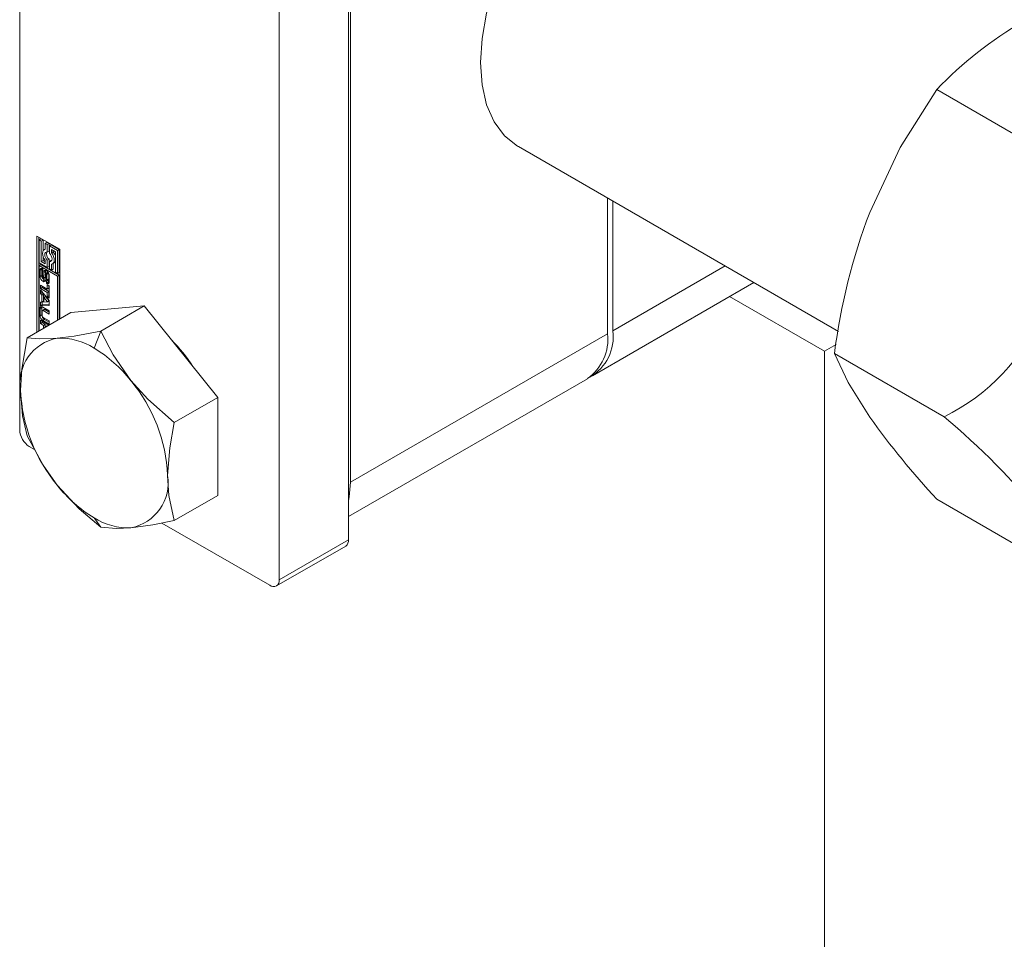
# Model space of a CAD drawing. Header units: millimetres. Extents: x 450 to 25135, y 150 to 17673.
# Tile 182 of 256: x 8725 to 8805, y 10878 to 10953. Entities that reach past the tile are written whole.
import ezdxf

# ---------------------------------------------------------------- set-up
doc = ezdxf.new("R2010")
doc.units = ezdxf.units.MM
doc.linetypes.add('SLD-Centrada-doble', pattern=[12.7, 6.35, -1.27, 1.27, -1.27, 1.27, -1.27])
doc.linetypes.add('SLD-Continua', pattern=[0])
doc.layers.add('COTAS', color=1, linetype='SLD-Continua')
doc.layers.add('OCULTA', color=8, linetype='SLD-Continua')

msp = doc.modelspace()

# ---------------------------------------------------------------- linework, layer by layer
at = {"color": 7, "linetype": 'SLD-Continua', "lineweight": 18, "ltscale": 30}
msp.add_line((8765.384, 10942.754), (8791.544, 10927.652), dxfattribs=at)
at = {"layer": 'COTAS', "linetype": 'SLD-Continua', "lineweight": 18, "ltscale": 30}
for p, q in [((8724.623, 10985.569), (8724.623, 10919.593)), ((8751.493, 10910.612), (8751.493, 10976.589)), ((8745.836, 10973.323), (8745.836, 10907.346)), ((8751.67, 10971.669), (8751.67, 10915.328)), ((8808.537, 10942.238), (8799.573, 10947.413)), ((8772.671, 10927.451), (8772.671, 10938.547)), ((8773.095, 10938.302), (8773.095, 10927.696)), ((8726.037, 10935.434), (8727.894, 10934.362)), ((8726.037, 10927.601), (8726.037, 10935.434)), ((8726.179, 10935.352), (8726.179, 10927.683)), ((8726.354, 10935.212), (8726.213, 10935.13)), ((8726.213, 10935.13), (8726.213, 10933.251)), ((8726.388, 10935.029), (8726.213, 10935.13)), ((8726.529, 10935.111), (8726.354, 10935.212)), ((8726.529, 10935.111), (8726.388, 10935.029)), ((8726.529, 10934.231), (8726.529, 10935.111)), ((8726.388, 10933.353), (8726.388, 10935.029)), ((8726.703, 10934.384), (8726.628, 10934.341)), ((8726.844, 10934.929), (8726.703, 10934.847)), ((8726.703, 10934.847), (8726.703, 10934.368)), ((8726.878, 10934.746), (8726.703, 10934.847)), ((8727.02, 10934.828), (8726.844, 10934.929)), ((8727.02, 10934.828), (8726.878, 10934.746)), ((8726.878, 10934.139), (8726.878, 10934.746)), ((8727.02, 10934.22), (8727.02, 10934.828)), ((8727.195, 10934.726), (8727.053, 10934.645)), ((8727.053, 10934.645), (8727.053, 10934.037)), ((8727.719, 10934.261), (8727.053, 10934.645)), ((8727.86, 10934.342), (8727.195, 10934.726)), ((8727.229, 10934.341), (8727.544, 10934.159)), ((8727.229, 10934.064), (8727.229, 10934.341)), ((8727.86, 10934.342), (8727.719, 10934.261)), ((8727.86, 10932.464), (8727.86, 10934.342)), ((8727.894, 10934.362), (8727.894, 10928.673)), ((8726.529, 10933.434), (8726.529, 10933.785)), ((8727.02, 10934.22), (8726.878, 10934.139)), ((8727.02, 10933.556), (8726.878, 10933.475)), ((8727.02, 10932.949), (8727.02, 10933.556)), ((8727.37, 10934.146), (8727.229, 10934.064)), ((8727.37, 10934.146), (8727.37, 10934.26)), ((8727.544, 10934.159), (8727.544, 10932.483)), ((8727.719, 10932.382), (8727.719, 10934.261)), ((8726.213, 10933.251), (8726.878, 10932.867)), ((8726.213, 10933.049), (8726.354, 10933.131)), ((8727.719, 10932.18), (8726.213, 10933.049)), ((8726.213, 10933.049), (8726.213, 10927.703)), ((8727.86, 10932.261), (8726.354, 10933.131)), ((8726.529, 10933.434), (8726.388, 10933.353)), ((8726.703, 10933.171), (8726.388, 10933.353)), ((8726.429, 10932.227), (8726.429, 10932.731)), ((8726.527, 10932.776), (8726.527, 10932.568)), ((8726.703, 10933.334), (8726.529, 10933.434)), ((8726.703, 10933.448), (8726.703, 10933.171)), ((8726.878, 10932.867), (8726.878, 10933.475)), ((8727.02, 10932.949), (8726.878, 10932.867)), ((8727.195, 10933.455), (8727.053, 10933.373)), ((8727.053, 10933.373), (8727.053, 10932.766)), ((8727.053, 10932.766), (8727.229, 10932.665)), ((8727.237, 10933.45), (8727.195, 10933.455)), ((8727.229, 10932.665), (8727.229, 10933.144)), ((8727.37, 10932.747), (8727.229, 10932.665)), ((8727.303, 10933.171), (8727.445, 10933.253)), ((8727.37, 10932.747), (8727.37, 10933.21)), ((8726.287, 10932.145), (8726.287, 10932.65)), ((8726.477, 10932.503), (8726.477, 10932.071)), ((8726.527, 10932.586), (8726.5, 10932.57)), ((8726.527, 10932.583), (8726.51, 10932.573)), ((8726.527, 10932.572), (8726.524, 10932.57)), ((8726.527, 10932.568), (8726.524, 10932.57)), ((8726.547, 10931.95), (8726.689, 10932.031)), ((8726.69, 10932.032), (8726.548, 10931.95)), ((8726.574, 10932.012), (8726.584, 10932.479)), ((8726.716, 10932.093), (8726.574, 10932.012)), ((8726.726, 10932.561), (8726.584, 10932.479)), ((8726.689, 10932.031), (8726.69, 10932.032)), ((8726.716, 10932.093), (8726.726, 10932.561)), ((8726.757, 10932.344), (8726.747, 10931.873)), ((8726.922, 10932.491), (8726.781, 10932.409)), ((8726.925, 10932.492), (8726.784, 10932.411)), ((8726.947, 10932.488), (8726.806, 10932.407)), ((8726.829, 10931.793), (8726.97, 10931.875)), ((8726.968, 10932.457), (8726.831, 10932.378)), ((8726.98, 10931.886), (8726.839, 10931.804)), ((8726.988, 10932.416), (8726.847, 10932.334)), ((8726.99, 10931.911), (8726.848, 10931.829)), ((8726.851, 10931.86), (8726.851, 10932.292)), ((8726.993, 10931.942), (8726.993, 10932.374)), ((8727.044, 10932.215), (8727.044, 10931.71)), ((8727.544, 10932.483), (8727.719, 10932.382)), ((8727.86, 10932.464), (8727.719, 10932.382)), ((8727.86, 10932.261), (8727.719, 10932.18)), ((8727.719, 10928.572), (8727.719, 10932.18)), ((8727.86, 10928.654), (8727.86, 10932.261)), ((8726.311, 10931.435), (8726.864, 10931.116)), ((8726.311, 10931.159), (8726.311, 10931.435)), ((8726.453, 10931.241), (8726.311, 10931.159)), ((8726.864, 10930.84), (8726.311, 10931.159)), ((8726.453, 10931.241), (8726.453, 10931.354)), ((8727.005, 10930.922), (8726.453, 10931.241)), ((8726.803, 10931.584), (8726.803, 10931.794)), ((8726.944, 10931.666), (8726.803, 10931.584)), ((8726.864, 10931.491), (8727.043, 10931.387)), ((8726.864, 10931.116), (8726.864, 10931.491)), ((8727.005, 10931.198), (8726.864, 10931.116)), ((8726.944, 10931.86), (8726.944, 10931.666)), ((8727.005, 10931.198), (8727.005, 10931.409)), ((8727.043, 10931.387), (8727.043, 10930.362)), ((8771.438, 10924.033), (8784.625, 10931.646)), ((8726.311, 10931.047), (8727.043, 10930.175)), ((8726.311, 10930.752), (8726.311, 10931.047)), ((8726.453, 10930.834), (8726.311, 10930.752)), ((8726.434, 10930.605), (8726.311, 10930.752)), ((8726.575, 10930.687), (8726.434, 10930.605)), ((8726.434, 10930.049), (8726.434, 10930.605)), ((8726.453, 10930.834), (8726.453, 10930.878)), ((8726.575, 10930.687), (8726.453, 10930.834)), ((8726.575, 10930.131), (8726.575, 10930.687)), ((8726.735, 10930.498), (8726.593, 10930.417)), ((8726.883, 10930.068), (8726.593, 10930.417)), ((8726.593, 10930.417), (8726.593, 10930.053)), ((8727.025, 10930.149), (8726.735, 10930.498)), ((8727.005, 10930.922), (8726.864, 10930.84)), ((8726.864, 10930.465), (8726.864, 10930.84)), ((8727.005, 10930.547), (8726.864, 10930.465)), ((8727.043, 10930.362), (8726.864, 10930.465)), ((8727.005, 10930.547), (8727.005, 10930.922)), ((8727.043, 10930.526), (8727.005, 10930.547)), ((8726.288, 10928.929), (8726.288, 10929.514)), ((8726.311, 10930.044), (8726.434, 10930.049)), ((8726.311, 10929.749), (8726.311, 10930.044)), ((8726.453, 10929.831), (8726.311, 10929.749)), ((8727.043, 10929.776), (8726.311, 10929.749)), ((8726.43, 10929.011), (8726.43, 10929.596)), ((8726.575, 10930.131), (8726.434, 10930.049)), ((8726.453, 10929.831), (8726.453, 10930.06)), ((8727.043, 10929.853), (8726.453, 10929.831)), ((8726.515, 10929.645), (8727.043, 10929.34)), ((8726.593, 10930.053), (8726.883, 10930.068)), ((8727.025, 10930.149), (8726.883, 10930.068)), ((8727.043, 10930.175), (8727.043, 10929.776)), ((8734.806, 10929.731), (8728.795, 10929.193)), ((8734.806, 10929.731), (8731.241, 10927.673)), ((8740.816, 10922.254), (8734.806, 10929.731)), ((8728.795, 10929.193), (8725.231, 10927.136)), ((8726.468, 10929.312), (8726.468, 10928.924)), ((8726.631, 10929.441), (8726.489, 10929.359)), ((8727.043, 10929.064), (8726.541, 10929.354)), ((8726.541, 10928.798), (8727.043, 10928.508)), ((8727.043, 10929.228), (8726.682, 10929.436)), ((8727.043, 10929.34), (8727.043, 10929.064)), ((8726.311, 10928.558), (8727.003, 10928.159)), ((8726.311, 10928.285), (8726.311, 10928.558)), ((8726.453, 10928.366), (8726.311, 10928.285)), ((8726.56, 10928.141), (8726.311, 10928.285)), ((8726.453, 10928.366), (8726.453, 10928.477)), ((8726.702, 10928.223), (8726.453, 10928.366)), ((8727.043, 10928.233), (8726.515, 10928.537)), ((8726.702, 10928.223), (8726.56, 10928.141)), ((8726.56, 10927.903), (8726.56, 10928.141)), ((8727.043, 10928.396), (8726.656, 10928.619)), ((8726.702, 10927.985), (8726.702, 10928.223)), ((8726.88, 10928.119), (8726.739, 10928.038)), ((8726.766, 10928.022), (8726.739, 10928.038)), ((8726.739, 10928.038), (8726.739, 10928.006)), ((8726.908, 10928.104), (8726.88, 10928.119)), ((8727.043, 10928.508), (8727.043, 10928.233)), ((8800.167, 10920.668), (8791.204, 10925.842)), ((8751.493, 10912.519), (8771.014, 10923.788)), ((8740.816, 10922.254), (8737.252, 10920.196)), ((8740.816, 10914.24), (8740.816, 10922.254)), ((8725.401, 10918.245), (8725.84, 10917.992)), ((8740.816, 10914.24), (8737.252, 10912.182)), ((8808.537, 10908.76), (8799.573, 10913.935)), ((8736.242, 10911.987), (8745.059, 10906.897)), ((8745.609, 10906.843), (8751.265, 10910.108))]:
    msp.add_line(p, q, dxfattribs=at)
at = {"layer": 'COTAS', "linetype": 'SLD-Centrada-doble', "lineweight": 18, "ltscale": 30}
for p, q in [((8726.429, 10932.731), (8726.287, 10932.65)), ((8782.281, 10932.999), (8773.095, 10927.696)), ((8726.429, 10932.227), (8726.287, 10932.145)), ((8726.706, 10932.051), (8726.564, 10931.97)), ((8726.946, 10932.489), (8726.805, 10932.408)), ((8726.993, 10932.374), (8726.851, 10932.292)), ((8726.993, 10931.942), (8726.851, 10931.86)), ((8726.517, 10931.747), (8726.658, 10931.828)), ((8726.814, 10931.577), (8726.956, 10931.659)), ((8726.43, 10929.596), (8726.288, 10929.514)), ((8726.43, 10929.011), (8726.288, 10928.929)), ((8726.682, 10929.436), (8726.541, 10929.354)), ((8726.656, 10928.619), (8726.515, 10928.537)), ((8731.241, 10927.673), (8730.704, 10926.29)), ((8751.67, 10915.328), (8772.671, 10927.451)), ((8730.704, 10912.408), (8731.241, 10911.645)), ((8745.836, 10907.346), (8751.493, 10910.612))]:
    msp.add_line(p, q, dxfattribs=at)
at = {"layer": 'COTAS', "linetype": 'SLD-Continua', "lineweight": 18, "ltscale": 30, "flags": 128}
for points in [[(8765.384, 10942.754), (8765.309, 10942.798), (8764.253, 10943.642), (8763.404, 10944.777), (8762.783, 10946.175), (8762.404, 10947.803), (8762.277, 10949.621), (8762.404, 10951.587), (8762.783, 10953.652), (8763.404, 10955.767), (8764.253, 10957.882), (8765.309, 10959.945), (8766.546, 10961.908), (8767.936, 10963.723), (8769.445, 10965.346), (8771.036, 10966.739), (8772.671, 10967.868)], [(8799.573, 10947.413), (8796.584, 10942.671), (8794.094, 10937.375)], [(8726.703, 10934.368), (8726.614, 10934.331), (8726.545, 10934.26), (8726.503, 10934.158), (8726.488, 10934.032), (8726.503, 10933.888), (8726.545, 10933.737), (8726.614, 10933.587), (8726.703, 10933.448)], [(8726.878, 10933.475), (8726.792, 10933.573), (8726.724, 10933.689), (8726.68, 10933.812), (8726.665, 10933.93), (8726.68, 10934.03), (8726.724, 10934.102), (8726.792, 10934.14), (8726.878, 10934.139)], [(8727.053, 10934.037), (8727.139, 10933.94), (8727.207, 10933.823), (8727.251, 10933.7), (8727.266, 10933.583), (8727.251, 10933.483), (8727.207, 10933.41), (8727.139, 10933.372), (8727.053, 10933.373)], [(8727.229, 10933.144), (8727.318, 10933.181), (8727.386, 10933.252), (8727.429, 10933.354), (8727.443, 10933.48), (8727.429, 10933.624), (8727.386, 10933.775), (8727.318, 10933.925), (8727.229, 10934.064)], [(8726.441, 10932.811), (8726.433, 10932.781), (8726.429, 10932.731)], [(8726.739, 10932.642), (8726.73, 10932.61), (8726.726, 10932.561)], [(8726.925, 10932.492), (8726.923, 10932.491), (8726.922, 10932.491)], [(8726.988, 10932.416), (8726.987, 10932.421), (8726.986, 10932.425)], [(8726.658, 10931.828), (8726.703, 10931.808), (8726.734, 10931.8)], [(8726.956, 10931.659), (8727, 10931.638), (8727.031, 10931.63)], [(8726.442, 10929.673), (8726.434, 10929.644), (8726.43, 10929.596)], [(8725.231, 10927.136), (8724.796, 10924.573), (8724.694, 10922.819)], [(8727.699, 10927.095), (8726.239, 10927.045), (8725.231, 10927.136)], [(8731.241, 10927.673), (8729.073, 10927.267), (8727.699, 10927.095)], [(8733.71, 10923.625), (8732.249, 10925.742), (8731.241, 10927.673)], [(8791.204, 10925.842), (8792.315, 10923.468), (8794.094, 10920.636)], [(8737.252, 10920.196), (8735.083, 10922.102), (8733.71, 10923.625)], [(8724.694, 10922.819), (8724.859, 10920.747), (8725.231, 10919.121)], [(8736.715, 10915.879), (8736.88, 10918.142), (8737.252, 10920.196)], [(8725.231, 10919.121), (8726.53, 10916.714), (8727.699, 10915.073)], [(8737.252, 10912.182), (8736.817, 10914.243), (8736.715, 10915.879)], [(8727.699, 10915.073), (8729.49, 10913.146), (8731.241, 10911.645)], [(8751.67, 10915.328), (8751.561, 10914.116), (8751.493, 10913.809)], [(8733.71, 10911.603), (8735.5, 10911.844), (8737.252, 10912.182)], [(8731.241, 10911.645), (8732.54, 10911.549), (8733.71, 10911.603)]]:
    msp.add_lwpolyline(points, dxfattribs=at)
at = {"layer": 'COTAS', "linetype": 'SLD-Continua', "lineweight": 18, "ltscale": 900}
for centre, radius, start, end in [((8822.291, 10925.88), 31.301, 119.98449, 136.53341), ((8841.269, 10919.426), 50.475, 159.16888, 172.69616), ((8727.35, 10933.982), 0.539, 162.47918, 232.20134), ((8726.461, 10933.465), 1.136, 17.62276, 36.85666), ((8726.427, 10932.672), 0.142, 50.79671, 189.21404), ((8726.359, 10932.508), 0.317, 57.82377, 59.99074), ((8727.316, 10933.469), 0.252, 300.83916, 334.98006), ((8726.786, 10932.168), 0.5, 182.60548, 237.39452), ((8726.89, 10932.242), 0.462, 181.84889, 208.36853), ((8726.627, 10932.505), 0.15, 166.77154, 180.43091), ((8726.69, 10932.074), 0.213, 180.60223, 195.82321), ((8726.543, 10932.525), 0.0626, 140.0764, 167.52498), ((8726.634, 10932.055), 0.153, 195.03494, 213.49082), ((8726.512, 10932.55), 0.0236, 94.9954, 138.51517), ((8726.557, 10932.004), 0.0616, 213.07265, 238.43976), ((8726.51, 10932.546), 0.0274, 60.08732, 89.71993), ((8726.607, 10931.856), 0.141, 230.47876, 7.14399), ((8726.538, 10931.969), 0.0218, 233.68495, 298.75307), ((8726.895, 10932.211), 0.45, 215.49903, 238.32662), ((8726.524, 10931.987), 0.0436, 303.49718, 336.98537), ((8726.45, 10932.018), 0.124, 337.05956, 357.09482), ((8726.724, 10932.503), 0.142, 50.85509, 189.57191), ((8726.666, 10932.068), 0.0436, 303.49718, 336.98537), ((8726.591, 10932.1), 0.124, 337.05956, 357.09482), ((8726.935, 10932.34), 0.178, 170.91274, 178.94532), ((8726.851, 10932.353), 0.093, 153.22709, 170.37182), ((8726.798, 10932.38), 0.0335, 114.5698, 153.90789), ((8726.792, 10932.389), 0.0231, 54.95034, 110.70197), ((8726.784, 10932.371), 0.0431, 58.37828, 59.99604), ((8726.77, 10932.351), 0.067, 24.24361, 57.38086), ((8726.545, 10932.192), 0.5, 2.60548, 57.39452), ((8726.674, 10932.299), 0.176, 11.43201, 26.7326), ((8726.649, 10932.291), 0.202, 0.3674, 12.23693), ((8726.933, 10932.471), 0.0224, 58.51046, 111.08125), ((8726.956, 10931.898), 0.027, 300.62512, 333.08952), ((8726.92, 10931.923), 0.0708, 328.7073, 350.44772), ((8726.79, 10932.373), 0.202, 0.3674, 12.23693), ((8726.839, 10931.941), 0.154, 348.72599, 0.31483), ((8726.817, 10931.816), 0.0258, 236.84942, 278.18671), ((8726.973, 10931.853), 0.318, 237.53392, 239.98735), ((8726.904, 10931.687), 0.142, 230.79671, 9.21404), ((8726.816, 10931.816), 0.026, 281.16512, 333.60613), ((8726.778, 10931.841), 0.0708, 328.7073, 350.44772), ((8726.697, 10931.859), 0.154, 348.72599, 0.31483), ((8727.115, 10931.934), 0.318, 237.53392, 239.98735), ((8726.426, 10929.537), 0.14, 50.79671, 189.21404), ((8726.78, 10928.952), 0.492, 182.60548, 237.39452), ((8726.921, 10929.033), 0.492, 182.60548, 237.39452), ((8726.512, 10929.32), 0.0448, 50.79671, 189.21404), ((8726.626, 10928.931), 0.158, 182.60548, 237.39452), ((8726.652, 10929.394), 0.0516, 54.38183, 114.31395), ((8792.715, 10935.788), 16.857, 296.23662, 337.03454), ((8728.383, 10923.42), 3.738, 100.54678, 189.25188), ((8727.914, 10921.884), 5.215, 57.65072, 92.35776), ((8768.751, 10927.019), 3.944, 305.01333, 6.29885), ((8769.37, 10927.193), 3.759, 299.48459, 7.69645), ((8724.988, 10916.816), 11.064, 37.97873, 58.8941), ((8728.212, 10917.997), 12.561, 32.73072, 45.45675), ((8723.682, 10915.278), 13.047, 2.63929, 39.77207), ((8737.727, 10923.419), 13.047, 182.63929, 219.77207), ((8849.861, 10960.643), 68.633, 215.65536, 222.88644), ((8763.341, 10876.344), 57.626, 38.82387, 50.2782), ((8726.312, 10919.669), 1.69, 182.60548, 237.39452), ((8733.025, 10915.278), 3.738, 280.54678, 9.25188), ((8736.42, 10921.882), 11.064, 217.97873, 238.8941), ((8733.495, 10916.814), 5.215, 237.65072, 272.35776), ((8750.954, 10910.553), 0.542, 305.01333, 6.29885), ((8745.362, 10907.269), 0.48, 230.79671, 9.21404)]:
    msp.add_arc(centre, radius, start, end, dxfattribs=at)
at = {"layer": 'OCULTA', "linetype": 'SLD-Continua', "lineweight": 18, "ltscale": 30}
for p, q in [((8782.639, 10930.5), (8790.384, 10926.028)), ((8782.639, 10930.5), (8790.384, 10926.028)), ((8782.639, 10930.5), (8790.384, 10926.028)), ((8790.384, 10926.028), (8791.343, 10926.582)), ((8790.384, 10926.028), (8791.343, 10926.582)), ((8790.384, 10926.028), (8791.343, 10926.582)), ((8791.343, 10926.582), (8790.384, 10926.028)), ((8791.343, 10926.582), (8790.384, 10926.028)), ((8791.343, 10926.582), (8790.384, 10926.028)), ((8790.384, 10926.028), (8790.384, 10154.397)), ((8790.384, 10926.028), (8790.384, 10154.397)), ((8790.384, 10926.028), (8790.384, 10154.397))]:
    msp.add_line(p, q, dxfattribs=at)

doc.saveas('drawing.dxf')
